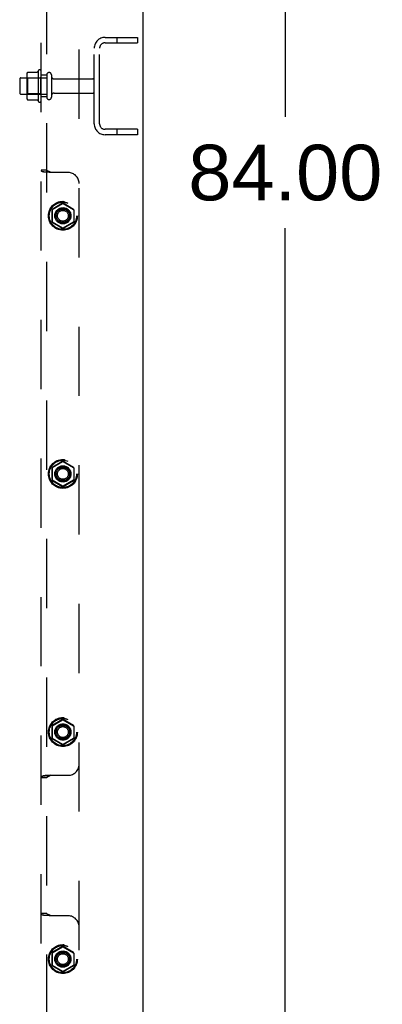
# Model space of a CAD drawing. Header units: inches. Extents: x 0 to 291, y 0 to 188.
# Tile 98 of 113: x 167.51 to 175.9, y 71.8 to 94.57. Entities that reach past the tile are written whole.
import ezdxf

# ---------------------------------------------------------------- set-up
doc = ezdxf.new("R2010")
doc.units = ezdxf.units.IN
doc.header["$LTSCALE"] = 16.018896
doc.header["$MEASUREMENT"] = 0
doc.linetypes.add('HIDDEN', pattern=[0.2, 0.1, -0.1])
doc.layers.get('0').update_dxf_attribs({"linetype": 'CONTINUOUS'})
for name, color, linetype in [('DEFAULT_2', 8, 'HIDDEN'), ('DIMENSIONS', 7, 'CONTINUOUS'), ('SUBPANELS', 7, 'CONTINUOUS')]:
    doc.layers.add(name, color=color, linetype=linetype)
doc.styles.get("Standard").update_dxf_attribs({"font": 'arial.ttf'})
doc.dimstyles.new('DIMSTYLE_1', dxfattribs={"dimtxt": 1.284938, "dimasz": 1.713251, "dimexe": 0.09, "dimexo": 0.07, "dimgap": 0.0375, "dimtad": 0, "dimtih": 1, "dimtoh": 1, "dimzin": 4, "dimdsep": 46, "dimtxsty": 'Standard', "dimblk": '_FILLED', "dimblk1": '_FILLED', "dimblk2": '_FILLED', "dimcen": 0.09, "dimadec": 3, "dimazin": 1, "dimtfac": 1, "dimtdec": 3, "dimtofl": 0, "dimtmove": 0, "dimatfit": 3, "dimldrblk": '_FILLED', "dimfxl": 0, "dimtolj": 1, "dimtzin": 4, "dimarcsym": 0})

# ---------------------------------------------------------------- blocks, each defined once
blk = doc.blocks.new('_FILLED')
at = {"color": 0, "linetype": 'ByBlock'}
blk.add_solid([(0, 0), (-1, 0.2), (-1, -0.2)], dxfattribs=at)
blk = doc.blocks.new('*D4')
at = {"layer": 'DIMENSIONS', "color": 2, "linetype": 'Continuous'}
for p, q in [((171.368, 133.037), (175.197, 133.037)), ((173.655, 133.037), (173.655, 92.322)), ((173.655, 49.037), (173.655, 89.752)), ((171.368, 49.037), (175.197, 49.037))]:
    blk.add_line(p, q, dxfattribs=at)
at = {"layer": 'DIMENSIONS', "color": 2, "linetype": 'Continuous', "xscale": 1.7132508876, "yscale": 1.7132508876, "zscale": 1.7132508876}
for p, rotation in [((173.655, 133.037), 90), ((173.655, 49.037), 270)]:
    blk.add_blockref('_FILLED', p, dxfattribs=dict(at, rotation=rotation))
at = {"layer": 'DIMENSIONS', "color": 2, "linetype": 'Continuous', "insert": (173.655, 91.679), "char_height": 1.2849, "width": 4.49012, "attachment_point": 2, "line_spacing_factor": 0.9}
blk.add_mtext('84.00', dxfattribs=at)

msp = doc.modelspace()

# ---------------------------------------------------------------- linework, layer by layer
at = {"color": 7, "linetype": 'Continuous'}
msp.add_line((170.3566, 132.9117), (170.3566, 49.1617), dxfattribs=at)
at = {"layer": 'DEFAULT_2', "color": 8, "linetype": 'HIDDEN'}
for p, q in [((169.4816, 94.1617), (170.2316, 94.1617)), ((169.4816, 94.0367), (170.2316, 94.0367)), ((169.7556, 94.1617), (169.7556, 94.0367)), ((170.2316, 94.1617), (170.2316, 94.0367)), ((169.2316, 92.1617), (169.2316, 93.9117)), ((169.3566, 92.1617), (169.3566, 93.9117)), ((167.6919, 93.3556), (167.91, 93.3556)), ((167.9366, 93.3926), (167.9366, 92.6809)), ((168.0066, 92.7026), (168.0066, 93.3709)), ((167.5066, 93.1942), (167.5066, 92.8792)), ((167.5366, 93.2242), (168.1316, 93.2242)), ((167.6706, 93.2924), (167.6706, 92.7811)), ((167.6906, 93.2202), (167.6706, 93.2402)), ((167.9866, 93.2202), (167.6906, 93.2202)), ((167.6906, 93.2202), (167.6906, 92.8532)), ((167.9866, 93.2202), (168.0066, 93.2402)), ((167.9866, 93.2202), (167.9866, 92.8532)), ((168.1316, 93.2942), (168.1316, 92.7792)), ((168.2416, 93.2942), (168.2416, 92.7792)), ((168.3041, 93.2017), (169.2016, 93.2017)), ((167.5366, 92.8492), (168.1316, 92.8492)), ((167.6906, 92.8532), (167.6706, 92.8332)), ((167.9866, 92.8532), (167.6906, 92.8532)), ((167.6919, 92.7179), (167.91, 92.7179)), ((167.9866, 92.8532), (168.0066, 92.8332)), ((168.3041, 92.8717), (169.2016, 92.8717)), ((170.2316, 92.0367), (169.4816, 92.0367)), ((169.7556, 92.0367), (169.7556, 91.9117)), ((170.2316, 92.0367), (170.2316, 91.9117)), ((170.2316, 91.9117), (169.4816, 91.9117))]:
    msp.add_line(p, q, dxfattribs=at)
for points in [[(167.6827, 93.3497), (167.6835, 93.3511), (167.6846, 93.3524), (167.6858, 93.3536), (167.6873, 93.3545), (167.6889, 93.3552), (167.6906, 93.3555), (167.6919, 93.3556)], [(167.9189, 93.3609), (167.9188, 93.3607), (167.9186, 93.3604), (167.9184, 93.3601), (167.9183, 93.3599), (167.918, 93.3596), (167.9178, 93.3593), (167.9175, 93.359), (167.9172, 93.3586), (167.9169, 93.3583), (167.9165, 93.358), (167.9161, 93.3576), (167.9156, 93.3573), (167.915, 93.3569), (167.9143, 93.3566), (167.9135, 93.3562), (167.9125, 93.3559), (167.9113, 93.3557), (167.9101, 93.3556)], [(167.6827, 92.7238), (167.6835, 92.7224), (167.6846, 92.721), (167.6858, 92.7199), (167.6873, 92.719), (167.6889, 92.7183), (167.6906, 92.7179), (167.6919, 92.7179)], [(167.9101, 92.7179), (167.9113, 92.7178), (167.9125, 92.7176), (167.9135, 92.7173), (167.9143, 92.7169), (167.915, 92.7166), (167.9156, 92.7162), (167.9161, 92.7159), (167.9165, 92.7155), (167.9169, 92.7152), (167.9172, 92.7149), (167.9175, 92.7145), (167.9178, 92.7142), (167.918, 92.7139), (167.9183, 92.7136), (167.9184, 92.7134), (167.9186, 92.7131), (167.9188, 92.7128), (167.9189, 92.7126)]]:
    msp.add_lwpolyline(points, dxfattribs=at)
for centre, radius, start, end in [((169.4816, 93.9117), 0.25, 90, 180), ((169.4816, 93.9117), 0.125, 90, 180), ((167.8118, 93.2924), 0.1412, 156.05, 180), ((168.5368, 93.0367), 0.6977, 149.33687, 152.3186), ((167.9682, 93.3709), 0.0384, 0, 145.55034), ((168.1866, 93.2942), 0.055, 0, 180), ((167.5366, 93.1942), 0.03, 90, 180), ((168.3041, 93.2642), 0.0625, 180, 270), ((169.2016, 93.1717), 0.03, 0, 90), ((169.2016, 92.9017), 0.03, 270, 360), ((167.5366, 92.8792), 0.03, 180, 270), ((167.8118, 92.7811), 0.1412, 180, 203.95), ((168.5368, 93.0367), 0.6977, 207.6814, 210.66313), ((167.9682, 92.7026), 0.0384, 214.44966, 360), ((168.1866, 92.7792), 0.055, 180, 360), ((168.3041, 92.8092), 0.0625, 90, 180), ((169.4816, 92.1617), 0.25, 180, 270), ((169.4816, 92.1617), 0.125, 180, 270)]:
    msp.add_arc(centre, radius, start, end, dxfattribs=at)
at = {"layer": 'SUBPANELS', "color": 8, "linetype": 'HIDDEN'}
for p, q in [((168.0066, 57.193), (168.0066, 128.8805)), ((168.1316, 58.535), (168.1316, 127.5385)), ((168.8816, 63.443), (168.8816, 122.6305)), ((168.1316, 93.2867), (168.0066, 93.2867)), ((168.1316, 92.7867), (168.0066, 92.7867)), ((168.1316, 91.0941), (168.0066, 91.0941)), ((168.6316, 91.0367), (168.2165, 91.0367)), ((168.2541, 90.1767), (168.2541, 89.8967)), ((168.2566, 90.1753), (168.2566, 89.8982)), ((168.5016, 90.3254), (168.2591, 90.1854)), ((168.2616, 90.184), (168.5016, 90.3225)), ((168.7541, 90.1854), (168.5116, 90.3254)), ((168.5116, 90.3225), (168.7516, 90.184)), ((168.7566, 90.1753), (168.7566, 89.8982)), ((168.7591, 90.1767), (168.7591, 89.8967)), ((168.2591, 89.8881), (168.5016, 89.7481)), ((168.5016, 89.751), (168.2616, 89.8895)), ((168.7516, 89.8895), (168.5116, 89.751)), ((168.5116, 89.7481), (168.7541, 89.8881)), ((168.5016, 84.3567), (168.2591, 84.2167)), ((168.2616, 84.2152), (168.5016, 84.3538)), ((168.7541, 84.2167), (168.5116, 84.3567)), ((168.5116, 84.3538), (168.7516, 84.2152)), ((168.2541, 84.208), (168.2541, 83.928)), ((168.2566, 84.2066), (168.2566, 83.9294)), ((168.7566, 84.2066), (168.7566, 83.9294)), ((168.7591, 84.208), (168.7591, 83.928)), ((168.2591, 83.9193), (168.5016, 83.7793)), ((168.5016, 83.7822), (168.2616, 83.9208)), ((168.7516, 83.9208), (168.5116, 83.7822)), ((168.5116, 83.7793), (168.7541, 83.9193)), ((168.5016, 78.3879), (168.2591, 78.2479)), ((168.2616, 78.2465), (168.5016, 78.385)), ((168.7541, 78.2479), (168.5116, 78.3879)), ((168.5116, 78.385), (168.7516, 78.2465)), ((168.2541, 78.2392), (168.2541, 77.9592)), ((168.2566, 78.2378), (168.2566, 77.9607)), ((168.7566, 78.2378), (168.7566, 77.9607)), ((168.7591, 78.2392), (168.7591, 77.9592)), ((168.2591, 77.9506), (168.5016, 77.8106)), ((168.5016, 77.8135), (168.2616, 77.952)), ((168.7516, 77.952), (168.5116, 77.8135)), ((168.5116, 77.8106), (168.7541, 77.9506)), ((168.1316, 77.0419), (168.0066, 77.0419)), ((168.1436, 77.0921), (168.1136, 77.0916)), ((168.2165, 77.0992), (168.6316, 77.0992)), ((168.1316, 73.9066), (168.0066, 73.9066)), ((168.6316, 73.8492), (168.2165, 73.8492)), ((168.5016, 73.1379), (168.2591, 72.9979)), ((168.2616, 72.9965), (168.5016, 73.135)), ((168.7541, 72.9979), (168.5116, 73.1379)), ((168.5116, 73.135), (168.7516, 72.9965)), ((168.2541, 72.9892), (168.2541, 72.7092)), ((168.2566, 72.9878), (168.2566, 72.7107)), ((168.7566, 72.9878), (168.7566, 72.7107)), ((168.7591, 72.9892), (168.7591, 72.7092)), ((168.2591, 72.7006), (168.5016, 72.5606)), ((168.5016, 72.5635), (168.2616, 72.702)), ((168.7516, 72.702), (168.5116, 72.5635)), ((168.5116, 72.5606), (168.7541, 72.7006))]:
    msp.add_line(p, q, dxfattribs=at)
for points in [[(168.0157, 91.0677), (168.0141, 91.0698), (168.0085, 91.0807), (168.0066, 91.0941)], [(168.1436, 91.0439), (168.1136, 91.0444), (168.0959, 91.0449), (168.0795, 91.0459), (168.064, 91.0476), (168.049, 91.0504), (168.0352, 91.0547), (168.0232, 91.0611), (168.0157, 91.0677)], [(168.1402, 91.0439), (168.1231, 91.0444), (168.1068, 91.0451), (168.0914, 91.0461), (168.0768, 91.0475), (168.0627, 91.0493), (168.0498, 91.0517), (168.0378, 91.0549), (168.0281, 91.0588), (168.0221, 91.0622), (168.018, 91.0654), (168.0157, 91.0677)], [(168.2308, 91.0367), (168.2183, 91.0446), (168.2053, 91.0514), (168.1919, 91.0575), (168.1789, 91.0628), (168.1672, 91.0672), (168.1566, 91.0715), (168.1469, 91.0759), (168.139, 91.0809), (168.1336, 91.0868), (168.1316, 91.0941)], [(168.2165, 91.0367), (168.1965, 91.0407), (168.1752, 91.0427), (168.1536, 91.0437), (168.1436, 91.0439)], [(168.0158, 77.0683), (168.0141, 77.0662), (168.0085, 77.0553), (168.0066, 77.0419)], [(168.0158, 77.0683), (168.0186, 77.0711), (168.0239, 77.0749), (168.031, 77.0785), (168.0406, 77.0819), (168.0516, 77.0846), (168.0621, 77.0866), (168.073, 77.0881), (168.0849, 77.0893), (168.0976, 77.0903), (168.1109, 77.0911), (168.1245, 77.0916), (168.1378, 77.092), (168.1536, 77.0923)], [(168.1136, 77.0916), (168.0959, 77.0911), (168.0795, 77.0901), (168.064, 77.0884), (168.049, 77.0855), (168.0352, 77.0812), (168.0232, 77.0749), (168.0158, 77.0683)], [(168.2308, 77.0992), (168.2183, 77.0914), (168.2053, 77.0846), (168.1919, 77.0785), (168.1789, 77.0732), (168.1672, 77.0688), (168.1566, 77.0645), (168.1469, 77.0601), (168.139, 77.0551), (168.1336, 77.0492), (168.1316, 77.0419)], [(168.2165, 77.0992), (168.1965, 77.0953), (168.1752, 77.0932), (168.1536, 77.0923)], [(168.0157, 73.8802), (168.0141, 73.8823), (168.0085, 73.8932), (168.0066, 73.9066)], [(168.1436, 73.8564), (168.1136, 73.8569), (168.0959, 73.8574), (168.0795, 73.8584), (168.064, 73.8601), (168.049, 73.8629), (168.0352, 73.8672), (168.0232, 73.8736), (168.0157, 73.8802)], [(168.1402, 73.8564), (168.1231, 73.8569), (168.1068, 73.8576), (168.0914, 73.8586), (168.0768, 73.86), (168.0627, 73.8618), (168.0498, 73.8642), (168.0378, 73.8674), (168.0281, 73.8713), (168.0221, 73.8747), (168.018, 73.8779), (168.0157, 73.8802)], [(168.2308, 73.8492), (168.2183, 73.8571), (168.2053, 73.8639), (168.1919, 73.87), (168.1789, 73.8753), (168.1672, 73.8797), (168.1566, 73.884), (168.1469, 73.8884), (168.139, 73.8934), (168.1336, 73.8993), (168.1316, 73.9066)], [(168.2165, 73.8492), (168.1965, 73.8532), (168.1752, 73.8552), (168.1536, 73.8562), (168.1436, 73.8564)]]:
    msp.add_lwpolyline(points, dxfattribs=at)
for centre, radius in [((168.5066, 90.0367), 0.335), ((168.5066, 90.0367), 0.3315), ((168.5066, 90.0367), 0.3183), ((168.5066, 90.0367), 0.3148), ((168.5066, 90.0367), 0.1875), ((168.5066, 90.0367), 0.176), ((168.5066, 90.0367), 0.156), ((168.5066, 90.0367), 0.155), ((168.5066, 90.0367), 0.125), ((168.5066, 84.068), 0.335), ((168.5066, 84.068), 0.3315), ((168.5066, 84.068), 0.3183), ((168.5066, 84.068), 0.3148), ((168.5066, 84.068), 0.1875), ((168.5066, 84.068), 0.176), ((168.5066, 84.068), 0.156), ((168.5066, 84.068), 0.155), ((168.5066, 84.068), 0.125), ((168.5066, 78.0992), 0.335), ((168.5066, 78.0992), 0.3315), ((168.5066, 78.0992), 0.3183), ((168.5066, 78.0992), 0.3148), ((168.5066, 78.0992), 0.1875), ((168.5066, 78.0992), 0.176), ((168.5066, 78.0992), 0.156), ((168.5066, 78.0992), 0.155), ((168.5066, 78.0992), 0.125), ((168.5066, 72.8492), 0.335), ((168.5066, 72.8492), 0.3315), ((168.5066, 72.8492), 0.3183), ((168.5066, 72.8492), 0.3148), ((168.5066, 72.8492), 0.1875), ((168.5066, 72.8492), 0.176), ((168.5066, 72.8492), 0.156), ((168.5066, 72.8492), 0.155), ((168.5066, 72.8492), 0.125)]:
    msp.add_circle(centre, radius, dxfattribs=at)
for centre, radius, start, end in [((168.6316, 90.7867), 0.25, 0, 90), ((168.2641, 90.1767), 0.01, 120.01002, 179.99124), ((168.2666, 90.1753), 0.01, 120.00263, 179.99156), ((168.5066, 90.3168), 0.01, 60.01075, 119.99079), ((168.5066, 90.3139), 0.01, 60.00491, 119.99047), ((168.7466, 90.1753), 0.01, 0.00416, 59.99268), ((168.7491, 90.1767), 0.01, 0.01038, 59.99169), ((168.2641, 89.8967), 0.01, 180.01038, 239.99169), ((168.2666, 89.8982), 0.01, 180.00416, 239.99268), ((168.5066, 89.7596), 0.01, 240.00491, 299.99047), ((168.5066, 89.7567), 0.01, 240.01075, 299.99079), ((168.7466, 89.8982), 0.01, 300.00263, 359.99156), ((168.7491, 89.8967), 0.01, 300.01002, 359.99124), ((168.5066, 84.348), 0.01, 60.01075, 119.99079), ((168.5066, 84.3451), 0.01, 60.00491, 119.99047), ((168.2641, 84.208), 0.01, 120.01002, 179.99124), ((168.2666, 84.2066), 0.01, 120.00263, 179.99156), ((168.7466, 84.2066), 0.01, 0.00416, 59.99268), ((168.7491, 84.208), 0.01, 0.01038, 59.99169), ((168.2641, 83.928), 0.01, 180.01038, 239.99169), ((168.2666, 83.9294), 0.01, 180.00416, 239.99268), ((168.5066, 83.7909), 0.01, 240.00491, 299.99047), ((168.7466, 83.9294), 0.01, 300.00263, 359.99156), ((168.7491, 83.928), 0.01, 300.01002, 359.99124), ((168.5066, 83.788), 0.01, 240.01075, 299.99079), ((168.5066, 78.3793), 0.01, 60.01075, 119.99079), ((168.5066, 78.3764), 0.01, 60.00491, 119.99047), ((168.2641, 78.2392), 0.01, 120.01002, 179.99124), ((168.2666, 78.2378), 0.01, 120.00263, 179.99156), ((168.7466, 78.2378), 0.01, 0.00416, 59.99268), ((168.7491, 78.2392), 0.01, 0.01038, 59.99169), ((168.2641, 77.9592), 0.01, 180.01038, 239.99169), ((168.2666, 77.9607), 0.01, 180.00416, 239.99268), ((168.7466, 77.9607), 0.01, 300.00263, 359.99156), ((168.7491, 77.9592), 0.01, 300.01002, 359.99124), ((168.5066, 77.8221), 0.01, 240.00491, 299.99047), ((168.5066, 77.8192), 0.01, 240.01075, 299.99079), ((168.6316, 77.3492), 0.25, 270, 360), ((168.6316, 73.5992), 0.25, 0, 90), ((168.5066, 73.1293), 0.01, 60.01075, 119.99079), ((168.5066, 73.1264), 0.01, 60.00491, 119.99047), ((168.2641, 72.9892), 0.01, 120.01002, 179.99124), ((168.2666, 72.9878), 0.01, 120.00263, 179.99156), ((168.7466, 72.9878), 0.01, 0.00416, 59.99268), ((168.7491, 72.9892), 0.01, 0.01038, 59.99169), ((168.2641, 72.7092), 0.01, 180.01038, 239.99169), ((168.2666, 72.7107), 0.01, 180.00416, 239.99268), ((168.7466, 72.7107), 0.01, 300.00263, 359.99156), ((168.7491, 72.7092), 0.01, 300.01002, 359.99124), ((168.5066, 72.5721), 0.01, 240.00491, 299.99047), ((168.5066, 72.5692), 0.01, 240.01075, 299.99079)]:
    msp.add_arc(centre, radius, start, end, dxfattribs=at)

# ---------------------------------------------------------------- dimensions: what is measured, and where the dimension line sits
at = {"layer": 'DIMENSIONS', "color": 2, "linetype": 'Continuous'}
dim = msp.add_linear_dim(base=(173.6555, 49.0367), p1=(171.2984, 133.0367), p2=(171.2984, 49.0367), angle=270, dimstyle='DIMSTYLE_1', dxfattribs=at)
dim.commit()
dim.dimension.update_dxf_attribs({"geometry": '*D4', "text_midpoint": (173.648, 91.0296), "dimtype": 160})

doc.saveas('drawing.dxf')
